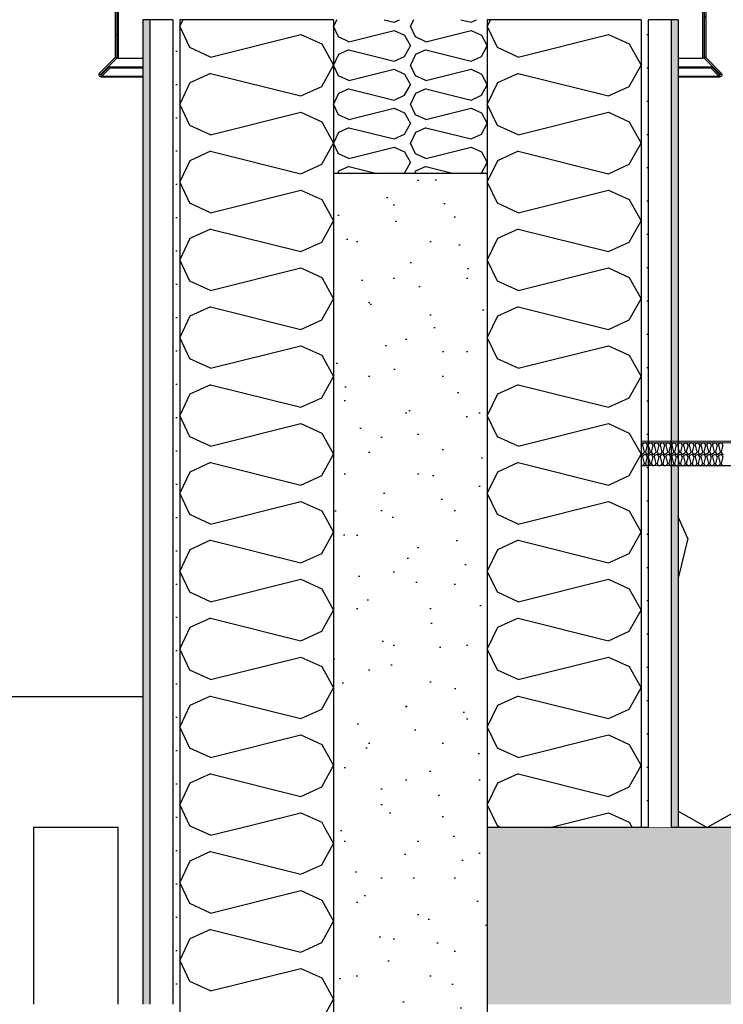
# Model space of a CAD drawing. Header units: millimetres. Extents: x -8544 to 51179, y -2070 to 23603.
# Tile 7 of 174: x -5291 to -4376, y 6620 to 7900. Entities that reach past the tile are written whole.
import ezdxf
from ezdxf.enums import TextEntityAlignment as Align

# ---------------------------------------------------------------- set-up
doc = ezdxf.new("R2010")
doc.units = ezdxf.units.MM
doc.header["$LTSCALE"] = 0.5
doc.header["$MEASUREMENT"] = 0
for name, pattern in [('Akselinje', [1500, 1000, -200, 100, -200]), ('PLINE', [0]), ('Wipeout_Contour', [2000, 0, -2000])]:
    doc.linetypes.add(name, pattern=pattern)
for name, color, linetype in [('2314 Bærende yttervegger_ lettklinker', 7, 'Continuous'), ('2314 Bærende yttervegger_ lettklinker (Skravur)', 7, 'Continuous'), ('232- Ikke-bærende yttervegger', 7, 'Continuous'), ('232- Ikke-bærende yttervegger (Skravur)(Nye konstruksjoner)', 7, 'Continuous'), ('232- Ikke-bærende yttervegger(Nye konstruksjoner)', 7, 'Continuous'), ('235- Utvendig kledning og overflate (Skravur)(Nye konstruksjoner)', 7, 'Continuous'), ('235- Utvendig kledning og overflate(Nye konstruksjoner)', 7, 'Continuous'), ('24-- Innervegger', 7, 'Continuous'), ('251- Frittbærende dekker', 7, 'Continuous'), ('251- Frittbærende dekker (Skravur)', 7, 'Continuous'), ('261- Primærkonstruksjon (tak) (Skravur)(Nye konstruksjoner)', 7, 'Continuous'), ('261- Primærkonstruksjon (tak)(Nye konstruksjoner)', 7, 'Continuous'), ('262- Taktekking (Skravur)(Nye konstruksjoner)', 7, 'Continuous'), ('265- Gesimser_ takrenner og nedløp (Skravur)(Nye konstruksjoner)', 7, 'Continuous'), ('265- Gesimser_ takrenner og nedløp(Nye konstruksjoner)', 7, 'Continuous'), ('82-- Modullinjer', 7, 'Continuous')]:
    doc.layers.add(name, color=color, linetype=linetype)
doc.layers.add('262- Taktekking(Nye konstruksjoner)', color=7, linetype='Continuous', lineweight=0)
doc.styles.add('GENERATED_STYLE_1', font='arial.ttf')
pattern_1 = [(45, (0, 150), (-47.7297, 47.7297), [0, -45, 0, -67.5]), (110, (150, 150), (63.42925, 23.08636), [0, -33, 0, -57])]
pattern_2 = [(0, (0, 0), (0, 43.30127), [0, -25]), (0, (12.5, 21.65), (0, 43.30127), [0, -25])]
pattern_3 = [(45, (0, 0), (-79.5495, 79.5495), []), (45, (-26.52, 26.52), (-79.5495, 79.5495), [])]

# ---------------------------------------------------------------- blocks, each defined once
blk = doc.blocks.new('*X106')
at = {"layer": '232- Ikke-bærende yttervegger (Skravur)(Nye konstruksjoner)', "linetype": 'PLINE'}
for p, q in [((-5042.9, 6839.7), (-5065.5, 6850)), ((-5042.9, 6839.7), (-5001.8, 6850)), ((-4894.7, 6850), (-4883.1, 6829.1)), ((-4898.5, 6801.5), (-4883.1, 6829.1)), ((-5042.9, 6818.5), (-5070, 6806.2)), ((-5042.9, 6818.5), (-4925.6, 6789.1)), ((-5070, 6806.2), (-5083.1, 6778.5)), ((-4925.6, 6789.1), (-4898.5, 6801.5)), ((-5070, 6750.9), (-5083.1, 6778.5)), ((-5042.9, 6738.6), (-4925.6, 6767.9)), ((-4925.6, 6767.9), (-4898.5, 6755.6)), ((-5042.9, 6738.6), (-5070, 6750.9)), ((-4898.5, 6755.6), (-4883.1, 6727.9)), ((-4898.5, 6700.3), (-4883.1, 6727.9)), ((-5042.9, 6717.3), (-5070, 6705)), ((-5042.9, 6717.3), (-4925.6, 6688)), ((-5070, 6705), (-5083.1, 6677.3)), ((-4925.6, 6688), (-4898.5, 6700.3)), ((-5070, 6649.7), (-5083.1, 6677.3)), ((-5042.9, 6637.4), (-4925.6, 6666.7)), ((-4925.6, 6666.7), (-4898.5, 6654.4)), ((-5042.9, 6637.4), (-5070, 6649.7)), ((-4898.5, 6654.4), (-4883.1, 6626.8)), ((-4898.5, 6599.1), (-4883.1, 6626.8))]:
    blk.add_line(p, q, dxfattribs=at)
blk = doc.blocks.new('*X108')
at = {"layer": '232- Ikke-bærende yttervegger (Skravur)(Nye konstruksjoner)', "linetype": 'PLINE'}
for p, q in [((-5079, 7900), (-5083.1, 7891.4)), ((-5070, 7863.8), (-5083.1, 7891.4)), ((-5042.9, 7851.5), (-4925.6, 7880.8)), ((-4925.6, 7880.8), (-4898.5, 7868.5)), ((-5042.9, 7851.5), (-5070, 7863.8)), ((-4898.5, 7868.5), (-4883.1, 7840.8)), ((-4898.5, 7813.2), (-4883.1, 7840.8)), ((-5042.9, 7830.2), (-5070, 7817.9)), ((-5042.9, 7830.2), (-4925.6, 7800.9)), ((-5070, 7817.9), (-5083.1, 7790.2)), ((-4925.6, 7800.9), (-4898.5, 7813.2)), ((-5070, 7762.6), (-5083.1, 7790.2)), ((-5042.9, 7750.3), (-4925.6, 7779.6)), ((-4925.6, 7779.6), (-4898.5, 7767.3)), ((-5042.9, 7750.3), (-5070, 7762.6)), ((-4898.5, 7767.3), (-4883.1, 7739.7)), ((-4898.5, 7712), (-4883.1, 7739.7)), ((-5042.9, 7729), (-5070, 7716.7)), ((-5042.9, 7729), (-4925.6, 7699.7)), ((-5070, 7716.7), (-5083.1, 7689.1)), ((-4925.6, 7699.7), (-4898.5, 7712)), ((-5070, 7661.4), (-5083.1, 7689.1)), ((-5042.9, 7649.1), (-4925.6, 7678.4)), ((-4925.6, 7678.4), (-4898.5, 7666.1)), ((-5042.9, 7649.1), (-5070, 7661.4)), ((-4898.5, 7666.1), (-4883.1, 7638.5)), ((-4898.5, 7610.9), (-4883.1, 7638.5)), ((-5042.9, 7627.9), (-5070, 7615.5)), ((-5042.9, 7627.9), (-4925.6, 7598.5)), ((-5070, 7615.5), (-5083.1, 7587.9)), ((-4925.6, 7598.5), (-4898.5, 7610.9)), ((-5070, 7560.3), (-5083.1, 7587.9)), ((-5042.9, 7547.9), (-4925.6, 7577.3)), ((-4925.6, 7577.3), (-4898.5, 7564.9)), ((-4898.5, 7564.9), (-4883.1, 7537.3)), ((-5042.9, 7547.9), (-5070, 7560.3)), ((-5042.9, 7526.7), (-5070, 7514.4)), ((-5042.9, 7526.7), (-4925.6, 7497.4)), ((-4898.5, 7509.7), (-4883.1, 7537.3)), ((-5070, 7514.4), (-5083.1, 7486.7)), ((-4925.6, 7497.4), (-4898.5, 7509.7)), ((-5070, 7459.1), (-5083.1, 7486.7)), ((-5042.9, 7446.8), (-4925.6, 7476.1)), ((-4925.6, 7476.1), (-4898.5, 7463.8)), ((-4898.5, 7463.8), (-4883.1, 7436.1)), ((-5042.9, 7446.8), (-5070, 7459.1)), ((-5042.9, 7425.5), (-5070, 7413.2)), ((-5042.9, 7425.5), (-4925.6, 7396.2)), ((-4898.5, 7408.5), (-4883.1, 7436.1)), ((-5070, 7413.2), (-5083.1, 7385.6)), ((-4925.6, 7396.2), (-4898.5, 7408.5)), ((-5070, 7357.9), (-5083.1, 7385.6)), ((-5042.9, 7345.6), (-4925.6, 7374.9)), ((-4925.6, 7374.9), (-4898.5, 7362.6)), ((-4898.5, 7362.6), (-4883.1, 7335)), ((-5042.9, 7345.6), (-5070, 7357.9)), ((-4898.5, 7307.3), (-4883.1, 7335)), ((-5042.9, 7324.3), (-5070, 7312)), ((-5042.9, 7324.3), (-4925.6, 7295)), ((-5070, 7312), (-5083.1, 7284.4)), ((-4925.6, 7295), (-4898.5, 7307.3)), ((-5070, 7256.8), (-5083.1, 7284.4)), ((-5042.9, 7244.4), (-4925.6, 7273.8)), ((-4925.6, 7273.8), (-4898.5, 7261.4)), ((-4898.5, 7261.4), (-4883.1, 7233.8)), ((-5042.9, 7244.4), (-5070, 7256.8)), ((-4898.5, 7206.2), (-4883.1, 7233.8)), ((-5042.9, 7223.2), (-5070, 7210.8)), ((-5042.9, 7223.2), (-4925.6, 7193.8)), ((-5070, 7210.8), (-5083.1, 7183.2)), ((-4925.6, 7193.8), (-4898.5, 7206.2)), ((-5070, 7155.6), (-5083.1, 7183.2)), ((-5042.9, 7143.3), (-4925.6, 7172.6)), ((-4925.6, 7172.6), (-4898.5, 7160.3)), ((-5042.9, 7143.3), (-5070, 7155.6)), ((-4898.5, 7160.3), (-4883.1, 7132.6)), ((-4898.5, 7105), (-4883.1, 7132.6)), ((-5042.9, 7122), (-5070, 7109.7)), ((-5042.9, 7122), (-4925.6, 7092.7)), ((-5070, 7109.7), (-5083.1, 7082)), ((-4925.6, 7092.7), (-4898.5, 7105)), ((-5070, 7054.4), (-5083.1, 7082)), ((-5042.9, 7042.1), (-4925.6, 7071.4)), ((-4925.6, 7071.4), (-4898.5, 7059.1)), ((-5042.9, 7042.1), (-5070, 7054.4)), ((-4898.5, 7059.1), (-4883.1, 7031.5)), ((-4898.5, 7003.8), (-4883.1, 7031.5)), ((-5042.9, 7020.8), (-5070, 7008.5)), ((-5042.9, 7020.8), (-4925.6, 6991.5)), ((-5070, 7008.5), (-5083.1, 6980.9)), ((-4925.6, 6991.5), (-4898.5, 7003.8)), ((-5070, 6953.2), (-5083.1, 6980.9)), ((-5042.9, 6940.9), (-4925.6, 6970.2)), ((-4925.6, 6970.2), (-4898.5, 6957.9)), ((-5042.9, 6940.9), (-5070, 6953.2)), ((-4898.5, 6957.9), (-4883.1, 6930.3)), ((-4898.5, 6902.7), (-4883.1, 6930.3)), ((-5042.9, 6919.7), (-5070, 6907.3)), ((-5042.9, 6919.7), (-4925.6, 6890.3)), ((-5070, 6907.3), (-5083.1, 6879.7)), ((-4925.6, 6890.3), (-4898.5, 6902.7)), ((-5070, 6852.1), (-5083.1, 6879.7)), ((-5001.8, 6850), (-4925.6, 6869.1)), ((-4925.6, 6869.1), (-4898.5, 6856.7)), ((-5065.5, 6850), (-5070, 6852.1)), ((-4898.5, 6856.7), (-4894.7, 6850))]:
    blk.add_line(p, q, dxfattribs=at)
blk = doc.blocks.new('*X109')
at = {"layer": '232- Ikke-bærende yttervegger (Skravur)(Nye konstruksjoner)', "linetype": 'PLINE'}
for p, q in [((-4679, 7900), (-4683.1, 7891.4)), ((-4670, 7863.8), (-4683.1, 7891.4)), ((-4642.9, 7851.5), (-4525.6, 7880.8)), ((-4525.6, 7880.8), (-4498.5, 7868.5)), ((-4642.9, 7851.5), (-4670, 7863.8)), ((-4498.5, 7868.5), (-4483.1, 7840.8)), ((-4498.5, 7813.2), (-4483.1, 7840.8)), ((-4642.9, 7830.2), (-4670, 7817.9)), ((-4642.9, 7830.2), (-4525.6, 7800.9)), ((-4670, 7817.9), (-4683.1, 7790.2)), ((-4525.6, 7800.9), (-4498.5, 7813.2)), ((-4670, 7762.6), (-4683.1, 7790.2)), ((-4642.9, 7750.3), (-4525.6, 7779.6)), ((-4525.6, 7779.6), (-4498.5, 7767.3)), ((-4642.9, 7750.3), (-4670, 7762.6)), ((-4498.5, 7767.3), (-4483.1, 7739.7)), ((-4498.5, 7712), (-4483.1, 7739.7)), ((-4642.9, 7729), (-4670, 7716.7)), ((-4642.9, 7729), (-4525.6, 7699.7)), ((-4670, 7716.7), (-4683.1, 7689.1)), ((-4525.6, 7699.7), (-4498.5, 7712)), ((-4670, 7661.4), (-4683.1, 7689.1)), ((-4642.9, 7649.1), (-4525.6, 7678.4)), ((-4525.6, 7678.4), (-4498.5, 7666.1)), ((-4642.9, 7649.1), (-4670, 7661.4)), ((-4498.5, 7666.1), (-4483.1, 7638.5)), ((-4498.5, 7610.9), (-4483.1, 7638.5)), ((-4642.9, 7627.9), (-4670, 7615.5)), ((-4642.9, 7627.9), (-4525.6, 7598.5)), ((-4670, 7615.5), (-4683.1, 7587.9)), ((-4525.6, 7598.5), (-4498.5, 7610.9)), ((-4670, 7560.3), (-4683.1, 7587.9)), ((-4642.9, 7547.9), (-4525.6, 7577.3)), ((-4525.6, 7577.3), (-4498.5, 7564.9)), ((-4498.5, 7564.9), (-4483.1, 7537.3)), ((-4642.9, 7547.9), (-4670, 7560.3)), ((-4642.9, 7526.7), (-4670, 7514.4)), ((-4642.9, 7526.7), (-4525.6, 7497.4)), ((-4498.5, 7509.7), (-4483.1, 7537.3)), ((-4670, 7514.4), (-4683.1, 7486.7)), ((-4525.6, 7497.4), (-4498.5, 7509.7)), ((-4670, 7459.1), (-4683.1, 7486.7)), ((-4642.9, 7446.8), (-4525.6, 7476.1)), ((-4525.6, 7476.1), (-4498.5, 7463.8)), ((-4498.5, 7463.8), (-4483.1, 7436.1)), ((-4642.9, 7446.8), (-4670, 7459.1)), ((-4642.9, 7425.5), (-4670, 7413.2)), ((-4642.9, 7425.5), (-4525.6, 7396.2)), ((-4498.5, 7408.5), (-4483.1, 7436.1)), ((-4670, 7413.2), (-4683.1, 7385.6)), ((-4525.6, 7396.2), (-4498.5, 7408.5)), ((-4670, 7357.9), (-4683.1, 7385.6)), ((-4642.9, 7345.6), (-4525.6, 7374.9)), ((-4525.6, 7374.9), (-4498.5, 7362.6)), ((-4498.5, 7362.6), (-4483.1, 7335)), ((-4642.9, 7345.6), (-4670, 7357.9)), ((-4498.5, 7307.3), (-4483.1, 7335)), ((-4642.9, 7324.3), (-4670, 7312)), ((-4642.9, 7324.3), (-4525.6, 7295)), ((-4670, 7312), (-4683.1, 7284.4)), ((-4525.6, 7295), (-4498.5, 7307.3)), ((-4670, 7256.8), (-4683.1, 7284.4)), ((-4642.9, 7244.4), (-4525.6, 7273.8)), ((-4525.6, 7273.8), (-4498.5, 7261.4)), ((-4498.5, 7261.4), (-4483.1, 7233.8)), ((-4642.9, 7244.4), (-4670, 7256.8)), ((-4498.5, 7206.2), (-4483.1, 7233.8)), ((-4642.9, 7223.2), (-4670, 7210.8)), ((-4642.9, 7223.2), (-4525.6, 7193.8)), ((-4670, 7210.8), (-4683.1, 7183.2)), ((-4525.6, 7193.8), (-4498.5, 7206.2)), ((-4670, 7155.6), (-4683.1, 7183.2)), ((-4642.9, 7143.3), (-4525.6, 7172.6)), ((-4525.6, 7172.6), (-4498.5, 7160.3)), ((-4642.9, 7143.3), (-4670, 7155.6)), ((-4498.5, 7160.3), (-4483.1, 7132.6)), ((-4498.5, 7105), (-4483.1, 7132.6)), ((-4642.9, 7122), (-4670, 7109.7)), ((-4642.9, 7122), (-4525.6, 7092.7)), ((-4670, 7109.7), (-4683.1, 7082)), ((-4525.6, 7092.7), (-4498.5, 7105)), ((-4670, 7054.4), (-4683.1, 7082)), ((-4642.9, 7042.1), (-4525.6, 7071.4)), ((-4525.6, 7071.4), (-4498.5, 7059.1)), ((-4642.9, 7042.1), (-4670, 7054.4)), ((-4498.5, 7059.1), (-4483.1, 7031.5)), ((-4498.5, 7003.8), (-4483.1, 7031.5)), ((-4642.9, 7020.8), (-4670, 7008.5)), ((-4642.9, 7020.8), (-4525.6, 6991.5)), ((-4670, 7008.5), (-4683.1, 6980.9)), ((-4525.6, 6991.5), (-4498.5, 7003.8)), ((-4670, 6953.2), (-4683.1, 6980.9)), ((-4642.9, 6940.9), (-4525.6, 6970.2)), ((-4525.6, 6970.2), (-4498.5, 6957.9)), ((-4642.9, 6940.9), (-4670, 6953.2)), ((-4498.5, 6957.9), (-4483.1, 6930.3)), ((-4498.5, 6902.7), (-4483.1, 6930.3)), ((-4642.9, 6919.7), (-4670, 6907.3)), ((-4642.9, 6919.7), (-4525.6, 6890.3)), ((-4670, 6907.3), (-4683.1, 6879.7)), ((-4525.6, 6890.3), (-4498.5, 6902.7)), ((-4670, 6852.1), (-4683.1, 6879.7)), ((-4601.8, 6850), (-4525.6, 6869.1)), ((-4525.6, 6869.1), (-4498.5, 6856.7)), ((-4665.5, 6850), (-4670, 6852.1)), ((-4498.5, 6856.7), (-4494.7, 6850))]:
    blk.add_line(p, q, dxfattribs=at)
blk = doc.blocks.new('*X110')
at = {"layer": '261- Primærkonstruksjon (tak) (Skravur)(Nye konstruksjoner)', "linetype": 'PLINE'}
for p, q in [((-4422.3, 7225.5), (-4435.1, 7253.7)), ((-4422.3, 7225.5), (-4435.1, 7174.2)), ((-4332.4, 6886.2), (-4397.3, 6850)), ((-4435.1, 6871.1), (-4397.3, 6850))]:
    blk.add_line(p, q, dxfattribs=at)
blk = doc.blocks.new('*X112')
at = {"layer": '262- Taktekking (Skravur)(Nye konstruksjoner)', "linetype": 'PLINE'}
for p, q in [((-4482.9, 7346.9), (-4483.1, 7347.4)), ((-4481.3, 7346.9), (-4480.3, 7348.9)), ((-4480.3, 7348.9), (-4478.3, 7349.9)), ((-4476.2, 7348.9), (-4478.3, 7349.9)), ((-4475.3, 7346.9), (-4476.2, 7348.9)), ((-4473.7, 7346.9), (-4472.7, 7348.9)), ((-4472.7, 7348.9), (-4470.7, 7349.9)), ((-4468.6, 7348.9), (-4470.7, 7349.9)), ((-4467.7, 7346.9), (-4468.6, 7348.9)), ((-4466.1, 7346.9), (-4465.2, 7348.9)), ((-4465.2, 7348.9), (-4463.1, 7349.9)), ((-4461, 7348.9), (-4463.1, 7349.9)), ((-4460.1, 7346.9), (-4461, 7348.9)), ((-4458.5, 7346.9), (-4457.6, 7348.9)), ((-4457.6, 7348.9), (-4455.5, 7349.9)), ((-4453.4, 7348.9), (-4455.5, 7349.9)), ((-4452.5, 7346.9), (-4453.4, 7348.9)), ((-4450.9, 7346.9), (-4450, 7348.9)), ((-4450, 7348.9), (-4447.9, 7349.9)), ((-4445.8, 7348.9), (-4447.9, 7349.9)), ((-4444.9, 7346.9), (-4445.8, 7348.9)), ((-4443.3, 7346.9), (-4442.4, 7348.9)), ((-4442.4, 7348.9), (-4440.3, 7349.9)), ((-4438.2, 7348.9), (-4440.3, 7349.9)), ((-4437.3, 7346.9), (-4438.2, 7348.9)), ((-4435.7, 7346.9), (-4434.8, 7348.9)), ((-4434.8, 7348.9), (-4432.7, 7349.9)), ((-4430.6, 7348.9), (-4432.7, 7349.9)), ((-4429.7, 7346.9), (-4430.6, 7348.9)), ((-4428.1, 7346.9), (-4427.2, 7348.9)), ((-4427.2, 7348.9), (-4425.1, 7349.9)), ((-4423.1, 7348.9), (-4425.1, 7349.9)), ((-4422.1, 7346.9), (-4423.1, 7348.9)), ((-4420.5, 7346.9), (-4419.6, 7348.9)), ((-4419.6, 7348.9), (-4417.5, 7349.9)), ((-4415.5, 7348.9), (-4417.5, 7349.9)), ((-4414.5, 7346.9), (-4415.5, 7348.9)), ((-4412.9, 7346.9), (-4412, 7348.9)), ((-4412, 7348.9), (-4409.9, 7349.9)), ((-4407.9, 7348.9), (-4409.9, 7349.9)), ((-4406.9, 7346.9), (-4407.9, 7348.9)), ((-4405.4, 7346.9), (-4404.4, 7348.9)), ((-4404.4, 7348.9), (-4402.4, 7349.9)), ((-4400.3, 7348.9), (-4402.4, 7349.9)), ((-4399.4, 7346.9), (-4400.3, 7348.9)), ((-4397.8, 7346.9), (-4396.8, 7348.9)), ((-4396.8, 7348.9), (-4394.8, 7349.9)), ((-4392.7, 7348.9), (-4394.8, 7349.9)), ((-4391.8, 7346.9), (-4392.7, 7348.9)), ((-4390.2, 7346.9), (-4389.2, 7348.9)), ((-4389.2, 7348.9), (-4387.2, 7349.9)), ((-4385.1, 7348.9), (-4387.2, 7349.9)), ((-4384.2, 7346.9), (-4385.1, 7348.9)), ((-4382.6, 7346.9), (-4381.7, 7348.9)), ((-4381.7, 7348.9), (-4379.6, 7349.9)), ((-4377.5, 7348.9), (-4379.6, 7349.9)), ((-4376.6, 7346.9), (-4377.5, 7348.9)), ((-4482.9, 7346.9), (-4483.1, 7346)), ((-4483.1, 7335.4), (-4482.1, 7334.9)), ((-4480, 7336), (-4482.1, 7334.9)), ((-4481.3, 7346.9), (-4479.1, 7338.1)), ((-4480.3, 7333.9), (-4478.3, 7334.9)), ((-4479.1, 7338.1), (-4480, 7336)), ((-4476.2, 7333.9), (-4478.3, 7334.9)), ((-4475.3, 7346.9), (-4477.5, 7338.1)), ((-4477.5, 7338.1), (-4476.5, 7336)), ((-4476.5, 7336), (-4474.5, 7334.9)), ((-4472.4, 7336), (-4474.5, 7334.9)), ((-4473.7, 7346.9), (-4471.5, 7338.1)), ((-4472.7, 7333.9), (-4470.7, 7334.9)), ((-4471.5, 7338.1), (-4472.4, 7336)), ((-4468.6, 7333.9), (-4470.7, 7334.9)), ((-4467.7, 7346.9), (-4469.9, 7338.1)), ((-4469.9, 7338.1), (-4468.9, 7336)), ((-4468.9, 7336), (-4466.9, 7334.9)), ((-4464.8, 7336), (-4466.9, 7334.9)), ((-4466.1, 7346.9), (-4463.9, 7338.1)), ((-4465.2, 7333.9), (-4463.1, 7334.9)), ((-4463.9, 7338.1), (-4464.8, 7336)), ((-4461, 7333.9), (-4463.1, 7334.9)), ((-4460.1, 7346.9), (-4462.3, 7338.1)), ((-4462.3, 7338.1), (-4461.4, 7336)), ((-4461.4, 7336), (-4459.3, 7334.9)), ((-4457.2, 7336), (-4459.3, 7334.9)), ((-4458.5, 7346.9), (-4456.3, 7338.1)), ((-4457.6, 7333.9), (-4455.5, 7334.9)), ((-4456.3, 7338.1), (-4457.2, 7336)), ((-4453.4, 7333.9), (-4455.5, 7334.9)), ((-4452.5, 7346.9), (-4454.7, 7338.1)), ((-4454.7, 7338.1), (-4453.8, 7336)), ((-4453.8, 7336), (-4451.7, 7334.9)), ((-4449.6, 7336), (-4451.7, 7334.9)), ((-4450.9, 7346.9), (-4448.7, 7338.1)), ((-4450, 7333.9), (-4447.9, 7334.9)), ((-4448.7, 7338.1), (-4449.6, 7336)), ((-4445.8, 7333.9), (-4447.9, 7334.9)), ((-4444.9, 7346.9), (-4447.1, 7338.1)), ((-4447.1, 7338.1), (-4446.2, 7336)), ((-4446.2, 7336), (-4444.1, 7334.9)), ((-4442, 7336), (-4444.1, 7334.9)), ((-4443.3, 7346.9), (-4441.1, 7338.1)), ((-4442.4, 7333.9), (-4440.3, 7334.9)), ((-4441.1, 7338.1), (-4442, 7336)), ((-4438.2, 7333.9), (-4440.3, 7334.9)), ((-4437.3, 7346.9), (-4439.5, 7338.1)), ((-4439.5, 7338.1), (-4438.6, 7336)), ((-4438.6, 7336), (-4436.5, 7334.9)), ((-4434.4, 7336), (-4436.5, 7334.9)), ((-4435.7, 7346.9), (-4433.5, 7338.1)), ((-4434.8, 7333.9), (-4432.7, 7334.9)), ((-4433.5, 7338.1), (-4434.4, 7336)), ((-4430.6, 7333.9), (-4432.7, 7334.9)), ((-4429.7, 7346.9), (-4431.9, 7338.1)), ((-4431.9, 7338.1), (-4431, 7336)), ((-4431, 7336), (-4428.9, 7334.9)), ((-4426.8, 7336), (-4428.9, 7334.9)), ((-4428.1, 7346.9), (-4425.9, 7338.1)), ((-4427.2, 7333.9), (-4425.1, 7334.9)), ((-4425.9, 7338.1), (-4426.8, 7336)), ((-4423.1, 7333.9), (-4425.1, 7334.9)), ((-4422.1, 7346.9), (-4424.3, 7338.1)), ((-4424.3, 7338.1), (-4423.4, 7336)), ((-4423.4, 7336), (-4421.3, 7334.9)), ((-4419.3, 7336), (-4421.3, 7334.9)), ((-4420.5, 7346.9), (-4418.3, 7338.1)), ((-4419.6, 7333.9), (-4417.5, 7334.9)), ((-4418.3, 7338.1), (-4419.3, 7336)), ((-4415.5, 7333.9), (-4417.5, 7334.9)), ((-4414.5, 7346.9), (-4416.7, 7338.1)), ((-4416.7, 7338.1), (-4415.8, 7336)), ((-4415.8, 7336), (-4413.7, 7334.9)), ((-4411.7, 7336), (-4413.7, 7334.9)), ((-4412.9, 7346.9), (-4410.7, 7338.1)), ((-4412, 7333.9), (-4409.9, 7334.9)), ((-4410.7, 7338.1), (-4411.7, 7336)), ((-4407.9, 7333.9), (-4409.9, 7334.9)), ((-4406.9, 7346.9), (-4409.1, 7338.1)), ((-4409.1, 7338.1), (-4408.2, 7336)), ((-4408.2, 7336), (-4406.2, 7334.9)), ((-4404.1, 7336), (-4406.2, 7334.9)), ((-4405.4, 7346.9), (-4403.2, 7338.1)), ((-4404.4, 7333.9), (-4402.4, 7334.9)), ((-4403.2, 7338.1), (-4404.1, 7336)), ((-4400.3, 7333.9), (-4402.4, 7334.9)), ((-4399.4, 7346.9), (-4401.6, 7338.1)), ((-4401.6, 7338.1), (-4400.6, 7336)), ((-4400.6, 7336), (-4398.6, 7334.9)), ((-4396.5, 7336), (-4398.6, 7334.9)), ((-4397.8, 7346.9), (-4395.6, 7338.1)), ((-4396.8, 7333.9), (-4394.8, 7334.9)), ((-4395.6, 7338.1), (-4396.5, 7336)), ((-4392.7, 7333.9), (-4394.8, 7334.9)), ((-4391.8, 7346.9), (-4394, 7338.1)), ((-4394, 7338.1), (-4393, 7336)), ((-4393, 7336), (-4391, 7334.9)), ((-4388.9, 7336), (-4391, 7334.9)), ((-4390.2, 7346.9), (-4388, 7338.1)), ((-4389.2, 7333.9), (-4387.2, 7334.9)), ((-4388, 7338.1), (-4388.9, 7336)), ((-4385.1, 7333.9), (-4387.2, 7334.9)), ((-4384.2, 7346.9), (-4386.4, 7338.1)), ((-4386.4, 7338.1), (-4385.5, 7336)), ((-4385.5, 7336), (-4383.4, 7334.9)), ((-4381.3, 7336), (-4383.4, 7334.9)), ((-4382.6, 7346.9), (-4380.4, 7338.1)), ((-4381.7, 7333.9), (-4379.6, 7334.9)), ((-4380.4, 7338.1), (-4381.3, 7336)), ((-4377.5, 7333.9), (-4379.6, 7334.9)), ((-4376.6, 7346.9), (-4378.8, 7338.1)), ((-4378.8, 7338.1), (-4377.9, 7336)), ((-4377.9, 7336), (-4375.8, 7334.9)), ((-4482.9, 7331.9), (-4483.1, 7332.4)), ((-4482.9, 7331.9), (-4483.1, 7331)), ((-4481.3, 7331.9), (-4480.3, 7333.9)), ((-4481.3, 7331.9), (-4479.1, 7323.1)), ((-4479.1, 7323.1), (-4480, 7321)), ((-4475.3, 7331.9), (-4477.5, 7323.1)), ((-4477.5, 7323.1), (-4476.5, 7321)), ((-4475.3, 7331.9), (-4476.2, 7333.9)), ((-4473.7, 7331.9), (-4472.7, 7333.9)), ((-4473.7, 7331.9), (-4471.5, 7323.1)), ((-4471.5, 7323.1), (-4472.4, 7321)), ((-4467.7, 7331.9), (-4469.9, 7323.1)), ((-4469.9, 7323.1), (-4468.9, 7321)), ((-4467.7, 7331.9), (-4468.6, 7333.9)), ((-4466.1, 7331.9), (-4465.2, 7333.9)), ((-4466.1, 7331.9), (-4463.9, 7323.1)), ((-4463.9, 7323.1), (-4464.8, 7321)), ((-4460.1, 7331.9), (-4462.3, 7323.1)), ((-4462.3, 7323.1), (-4461.4, 7321)), ((-4460.1, 7331.9), (-4461, 7333.9)), ((-4458.5, 7331.9), (-4457.6, 7333.9)), ((-4458.5, 7331.9), (-4456.3, 7323.1)), ((-4456.3, 7323.1), (-4457.2, 7321)), ((-4452.5, 7331.9), (-4454.7, 7323.1)), ((-4454.7, 7323.1), (-4453.8, 7321)), ((-4452.5, 7331.9), (-4453.4, 7333.9)), ((-4450.9, 7331.9), (-4450, 7333.9)), ((-4450.9, 7331.9), (-4448.7, 7323.1)), ((-4448.7, 7323.1), (-4449.6, 7321)), ((-4444.9, 7331.9), (-4447.1, 7323.1)), ((-4447.1, 7323.1), (-4446.2, 7321)), ((-4444.9, 7331.9), (-4445.8, 7333.9)), ((-4443.3, 7331.9), (-4442.4, 7333.9)), ((-4443.3, 7331.9), (-4441.1, 7323.1)), ((-4441.1, 7323.1), (-4442, 7321)), ((-4437.3, 7331.9), (-4439.5, 7323.1)), ((-4439.5, 7323.1), (-4438.6, 7321)), ((-4437.3, 7331.9), (-4438.2, 7333.9)), ((-4435.7, 7331.9), (-4434.8, 7333.9)), ((-4435.7, 7331.9), (-4433.5, 7323.1)), ((-4433.5, 7323.1), (-4434.4, 7321)), ((-4429.7, 7331.9), (-4431.9, 7323.1)), ((-4431.9, 7323.1), (-4431, 7321)), ((-4429.7, 7331.9), (-4430.6, 7333.9)), ((-4428.1, 7331.9), (-4427.2, 7333.9)), ((-4428.1, 7331.9), (-4425.9, 7323.1)), ((-4425.9, 7323.1), (-4426.8, 7321)), ((-4422.1, 7331.9), (-4424.3, 7323.1)), ((-4424.3, 7323.1), (-4423.4, 7321)), ((-4422.1, 7331.9), (-4423.1, 7333.9)), ((-4420.5, 7331.9), (-4419.6, 7333.9)), ((-4420.5, 7331.9), (-4418.3, 7323.1)), ((-4418.3, 7323.1), (-4419.3, 7321)), ((-4414.5, 7331.9), (-4416.7, 7323.1)), ((-4416.7, 7323.1), (-4415.8, 7321)), ((-4414.5, 7331.9), (-4415.5, 7333.9)), ((-4412.9, 7331.9), (-4412, 7333.9)), ((-4412.9, 7331.9), (-4410.7, 7323.1)), ((-4410.7, 7323.1), (-4411.7, 7321)), ((-4406.9, 7331.9), (-4409.1, 7323.1)), ((-4409.1, 7323.1), (-4408.2, 7321)), ((-4406.9, 7331.9), (-4407.9, 7333.9)), ((-4405.4, 7331.9), (-4404.4, 7333.9)), ((-4405.4, 7331.9), (-4403.2, 7323.1)), ((-4403.2, 7323.1), (-4404.1, 7321)), ((-4399.4, 7331.9), (-4401.6, 7323.1)), ((-4401.6, 7323.1), (-4400.6, 7321)), ((-4399.4, 7331.9), (-4400.3, 7333.9)), ((-4397.8, 7331.9), (-4396.8, 7333.9)), ((-4397.8, 7331.9), (-4395.6, 7323.1)), ((-4395.6, 7323.1), (-4396.5, 7321)), ((-4391.8, 7331.9), (-4394, 7323.1)), ((-4394, 7323.1), (-4393, 7321)), ((-4391.8, 7331.9), (-4392.7, 7333.9)), ((-4390.2, 7331.9), (-4389.2, 7333.9)), ((-4390.2, 7331.9), (-4388, 7323.1)), ((-4388, 7323.1), (-4388.9, 7321)), ((-4384.2, 7331.9), (-4386.4, 7323.1)), ((-4386.4, 7323.1), (-4385.5, 7321)), ((-4384.2, 7331.9), (-4385.1, 7333.9)), ((-4382.6, 7331.9), (-4381.7, 7333.9)), ((-4382.6, 7331.9), (-4380.4, 7323.1)), ((-4380.4, 7323.1), (-4381.3, 7321)), ((-4376.6, 7331.9), (-4378.8, 7323.1)), ((-4378.8, 7323.1), (-4377.9, 7321)), ((-4376.6, 7331.9), (-4377.5, 7333.9)), ((-4483.1, 7320.4), (-4482.1, 7319.9)), ((-4480, 7321), (-4482.1, 7319.9)), ((-4476.5, 7321), (-4474.5, 7319.9)), ((-4472.4, 7321), (-4474.5, 7319.9)), ((-4468.9, 7321), (-4466.9, 7319.9)), ((-4464.8, 7321), (-4466.9, 7319.9)), ((-4461.4, 7321), (-4459.3, 7319.9)), ((-4457.2, 7321), (-4459.3, 7319.9)), ((-4453.8, 7321), (-4451.7, 7319.9)), ((-4449.6, 7321), (-4451.7, 7319.9)), ((-4446.2, 7321), (-4444.1, 7319.9)), ((-4442, 7321), (-4444.1, 7319.9)), ((-4438.6, 7321), (-4436.5, 7319.9)), ((-4434.4, 7321), (-4436.5, 7319.9)), ((-4431, 7321), (-4428.9, 7319.9)), ((-4426.8, 7321), (-4428.9, 7319.9)), ((-4423.4, 7321), (-4421.3, 7319.9)), ((-4419.3, 7321), (-4421.3, 7319.9)), ((-4415.8, 7321), (-4413.7, 7319.9)), ((-4411.7, 7321), (-4413.7, 7319.9)), ((-4408.2, 7321), (-4406.2, 7319.9)), ((-4404.1, 7321), (-4406.2, 7319.9)), ((-4400.6, 7321), (-4398.6, 7319.9)), ((-4396.5, 7321), (-4398.6, 7319.9)), ((-4393, 7321), (-4391, 7319.9)), ((-4388.9, 7321), (-4391, 7319.9)), ((-4385.5, 7321), (-4383.4, 7319.9)), ((-4381.3, 7321), (-4383.4, 7319.9)), ((-4377.9, 7321), (-4375.8, 7319.9))]:
    blk.add_line(p, q, dxfattribs=at)
blk = doc.blocks.new('*X114')
at = {"layer": '265- Gesimser_ takrenner og nedløp (Skravur)(Nye konstruksjoner)', "linetype": 'PLINE'}
for p, q in [((-4779, 7900), (-4783.1, 7891.4)), ((-4717.4, 7900), (-4704.3, 7896.7)), ((-4704.3, 7896.7), (-4697.1, 7900)), ((-4776.5, 7877.6), (-4783.1, 7891.4)), ((-4763, 7871.4), (-4704.3, 7886.1)), ((-4704.3, 7886.1), (-4690.8, 7879.9)), ((-4763, 7871.4), (-4776.5, 7877.6)), ((-4690.8, 7879.9), (-4683.1, 7866.1)), ((-4763, 7860.8), (-4776.5, 7854.6)), ((-4763, 7860.8), (-4704.3, 7846.1)), ((-4690.8, 7852.3), (-4683.1, 7866.1)), ((-4776.5, 7854.6), (-4783.1, 7840.8)), ((-4704.3, 7846.1), (-4690.8, 7852.3)), ((-4776.5, 7827), (-4783.1, 7840.8)), ((-4763, 7820.8), (-4704.3, 7835.5)), ((-4704.3, 7835.5), (-4690.8, 7829.3)), ((-4763, 7820.8), (-4776.5, 7827)), ((-4690.8, 7829.3), (-4683.1, 7815.5)), ((-4763, 7810.2), (-4776.5, 7804.1)), ((-4763, 7810.2), (-4704.3, 7795.6)), ((-4690.8, 7801.7), (-4683.1, 7815.5)), ((-4776.5, 7804.1), (-4783.1, 7790.2)), ((-4704.3, 7795.6), (-4690.8, 7801.7)), ((-4776.5, 7776.4), (-4783.1, 7790.2)), ((-4763, 7770.3), (-4704.3, 7784.9)), ((-4704.3, 7784.9), (-4690.8, 7778.8)), ((-4763, 7770.3), (-4776.5, 7776.4)), ((-4690.8, 7778.8), (-4683.1, 7764.9)), ((-4763, 7759.6), (-4776.5, 7753.5)), ((-4763, 7759.6), (-4704.3, 7745)), ((-4690.8, 7751.1), (-4683.1, 7764.9)), ((-4776.5, 7753.5), (-4783.1, 7739.7)), ((-4704.3, 7745), (-4690.8, 7751.1)), ((-4776.5, 7725.8), (-4783.1, 7739.7)), ((-4763, 7719.7), (-4704.3, 7734.3)), ((-4704.3, 7734.3), (-4690.8, 7728.2)), ((-4763, 7719.7), (-4776.5, 7725.8)), ((-4690.8, 7728.2), (-4683.1, 7714.4)), ((-4763, 7709), (-4776.5, 7702.9)), ((-4763, 7709), (-4726.8, 7700)), ((-4690.8, 7700.5), (-4683.1, 7714.4)), ((-4776.5, 7702.9), (-4777.9, 7700)), ((-4692, 7700), (-4690.8, 7700.5))]:
    blk.add_line(p, q, dxfattribs=at)
blk = doc.blocks.new('*X115')
at = {"layer": '265- Gesimser_ takrenner og nedløp (Skravur)(Nye konstruksjoner)', "linetype": 'PLINE'}
for p, q in [((-4879, 7900), (-4883.1, 7891.4)), ((-4817.4, 7900), (-4804.3, 7896.7)), ((-4804.3, 7896.7), (-4797.1, 7900)), ((-4876.5, 7877.6), (-4883.1, 7891.4)), ((-4863, 7871.4), (-4804.3, 7886.1)), ((-4804.3, 7886.1), (-4790.8, 7879.9)), ((-4863, 7871.4), (-4876.5, 7877.6)), ((-4790.8, 7879.9), (-4783.1, 7866.1)), ((-4863, 7860.8), (-4876.5, 7854.6)), ((-4863, 7860.8), (-4804.3, 7846.1)), ((-4790.8, 7852.3), (-4783.1, 7866.1)), ((-4876.5, 7854.6), (-4883.1, 7840.8)), ((-4804.3, 7846.1), (-4790.8, 7852.3)), ((-4876.5, 7827), (-4883.1, 7840.8)), ((-4863, 7820.8), (-4804.3, 7835.5)), ((-4804.3, 7835.5), (-4790.8, 7829.3)), ((-4863, 7820.8), (-4876.5, 7827)), ((-4790.8, 7829.3), (-4783.1, 7815.5)), ((-4863, 7810.2), (-4876.5, 7804.1)), ((-4863, 7810.2), (-4804.3, 7795.6)), ((-4790.8, 7801.7), (-4783.1, 7815.5)), ((-4876.5, 7804.1), (-4883.1, 7790.2)), ((-4804.3, 7795.6), (-4790.8, 7801.7)), ((-4876.5, 7776.4), (-4883.1, 7790.2)), ((-4863, 7770.3), (-4804.3, 7784.9)), ((-4804.3, 7784.9), (-4790.8, 7778.8)), ((-4863, 7770.3), (-4876.5, 7776.4)), ((-4790.8, 7778.8), (-4783.1, 7764.9)), ((-4863, 7759.6), (-4876.5, 7753.5)), ((-4863, 7759.6), (-4804.3, 7745)), ((-4790.8, 7751.1), (-4783.1, 7764.9)), ((-4876.5, 7753.5), (-4883.1, 7739.7)), ((-4804.3, 7745), (-4790.8, 7751.1)), ((-4876.5, 7725.8), (-4883.1, 7739.7)), ((-4863, 7719.7), (-4804.3, 7734.3)), ((-4804.3, 7734.3), (-4790.8, 7728.2)), ((-4863, 7719.7), (-4876.5, 7725.8)), ((-4790.8, 7728.2), (-4783.1, 7714.4)), ((-4863, 7709), (-4876.5, 7702.9)), ((-4863, 7709), (-4826.8, 7700)), ((-4790.8, 7700.5), (-4783.1, 7714.4)), ((-4876.5, 7702.9), (-4877.9, 7700)), ((-4792, 7700), (-4790.8, 7700.5))]:
    blk.add_line(p, q, dxfattribs=at)
blk = doc.blocks.new('Standard grid marker[1]', base_point=(-4683.1, 12550))
at = {"layer": '82-- Modullinjer', "linetype": 'Akselinje'}
blk.add_line((-4683.1, 12350), (-4683.1, 1550), dxfattribs=at)
at = {"layer": '82-- Modullinjer', "style": 'GENERATED_STYLE_1'}
for tag, p in [('AC_MarkerText_1_0', (-4683.1, 12887.5)), ('AC_MarkerText_1_1', (-4683.1, 1187.5))]:
    blk.add_attdef(tag, text='', height=175, rotation=360, dxfattribs=at).set_placement(p, align=Align.TOP_CENTER)

msp = doc.modelspace()

# ---------------------------------------------------------------- hatches: boundary and pattern name
at = {"layer": '2314 Bærende yttervegger_ lettklinker (Skravur)', "linetype": 'Continuous'}
h = msp.add_hatch(dxfattribs=at)
h.set_pattern_fill('Lettklinker', color=256, style=0, pattern_type=2)
h.set_pattern_definition(pattern_1)
h.paths.add_polyline_path([(-4683.1, 6850), (-4683.1, 7700), (-4883.1, 7700), (-4883.1, 6850)])
h = msp.add_hatch(dxfattribs=at)
h.set_pattern_fill('Lettklinker', color=256, style=0, pattern_type=2)
h.set_pattern_definition(pattern_1)
h.paths.add_polyline_path([(-4683.1, 6850), (-4883.1, 6850), (-4883.1, 3650), (-4683.1, 3650)])
at = {"layer": '235- Utvendig kledning og overflate (Skravur)(Nye konstruksjoner)', "linetype": 'Continuous'}
h = msp.add_hatch(dxfattribs=at)
h.set_pattern_fill('Prikker_tett', color=256, style=0, pattern_type=2)
h.set_pattern_definition(pattern_2)
h.paths.add_polyline_path([(-5092.1, 7900), (-5092.1, 6620), (-5083.1, 6620), (-5083.1, 7900)])
h = msp.add_hatch(dxfattribs=at)
h.set_pattern_fill('Prikker_tett', color=256, style=0, pattern_type=2)
h.set_pattern_definition(pattern_2)
h.paths.add_polyline_path([(-4483.1, 7351.9), (-4474.1, 7351.9), (-4474.1, 7900), (-4483.1, 7900)])
h = msp.add_hatch(dxfattribs=at)
h.set_pattern_fill('Prikker_tett', color=256, style=0, pattern_type=2)
h.set_pattern_definition(pattern_2)
h.paths.add_polyline_path([(-4483.1, 6850), (-4474.1, 6850), (-4474.1, 7319.9), (-4483.1, 7319.9)])
at = {"layer": '251- Frittbærende dekker (Skravur)', "linetype": 'Continuous'}
h = msp.add_hatch(dxfattribs=at)
h.set_pattern_fill('Betong_strukturell', color=256, style=0, pattern_type=2)
h.set_pattern_definition([(0, (0, 0), (0, 311.769), [30, -150]), (0, (90, 155.9), (0, 311.769), [30, -150]), (60, (0, 0), (-270, 155.8846), [30, -150]), (60, (180, 0), (-270, 155.8846), [30, -150]), (120, (30, 0), (270, 155.8846), [30, -150]), (120, (210, 0), (270, 155.8846), [30, -150]), (0, (0, 30), (0, 60), [0, -60, 0, -90]), (45, (30, 30), (-42.4264, 42.4264), [0, -45, 0, -75])])
h.paths.add_polyline_path([(-4683.1, 6620), (12116.9, 6620), (12116.9, 6850), (-4683.1, 6850)])
at = {"layer": '265- Gesimser_ takrenner og nedløp (Skravur)(Nye konstruksjoner)', "linetype": 'Continuous'}
h = msp.add_hatch(dxfattribs=at)
h.set_pattern_fill('Skrålinjer_4', color=256, style=0, pattern_type=2)
h.set_pattern_definition(pattern_3)
h.paths.add_polyline_path([(-5165.1, 7964.6), (-5167.1, 7966.2), (-5167.1, 7850.8), (-5165.1, 7850)])
for points in [[(-5163.1, 7963), (-5165.1, 7964.6), (-5165.1, 7850), (-5163.1, 7850), (-5163.1, 7914), (-5163.1, 7944.6)], [(-4403.1, 7944.6), (-4403.1, 7914), (-4403.1, 7850), (-4401.1, 7850), (-4401.1, 7964.6), (-4403.1, 7963)]]:
    msp.add_hatch(color=256, dxfattribs=at).paths.add_polyline_path(points)
h = msp.add_hatch(dxfattribs=at)
h.set_pattern_fill('Skrålinjer_4', color=256, style=0, pattern_type=2)
h.set_pattern_definition(pattern_3)
h.paths.add_polyline_path([(-4401.1, 7850), (-4399.1, 7850.8), (-4399.1, 7966.2), (-4401.1, 7964.6)])
h = msp.add_hatch(dxfattribs=at)
h.set_pattern_fill('Skrålinjer_4', color=256, style=0, pattern_type=2)
h.set_pattern_definition(pattern_3)
h.paths.add_polyline_path([(-5167.1, 7850.8), (-5187.7, 7830.2), (-5186.3, 7828.8), (-5165.1, 7850)])
h = msp.add_hatch(dxfattribs=at)
h.set_pattern_fill('Skrålinjer_4', color=256, style=0, pattern_type=2)
h.set_pattern_definition(pattern_3)
h.paths.add_polyline_path([(-4401.1, 7850), (-4379.9, 7828.8), (-4378.4, 7830.2), (-4399.1, 7850.8)])
h = msp.add_hatch(dxfattribs=at)
h.set_pattern_fill('Skrålinjer_4', color=256, style=0, pattern_type=2)
h.set_pattern_definition(pattern_3)
h.paths.add_polyline_path([(-5175, 7838.7), (-5185.6, 7828.1), (-5184.2, 7826.7), (-5173.6, 7837.3)])
h = msp.add_hatch(dxfattribs=at)
h.set_pattern_fill('Skrålinjer_4', color=256, style=0, pattern_type=2)
h.set_pattern_definition(pattern_3)
h.paths.add_polyline_path([(-4392.6, 7837.3), (-4382, 7826.7), (-4380.6, 7828.1), (-4391.2, 7838.7)])
h = msp.add_hatch(dxfattribs=at)
h.set_pattern_fill('Skrålinjer_4', color=256, style=0, pattern_type=2)
h.set_pattern_definition(pattern_3)
h.paths.add_polyline_path([(-5187.7, 7830.2), (-5188.4, 7828.4), (-5187.7, 7826.7), (-5185.9, 7825.9), (-5184.2, 7826.7), (-5185.6, 7828.1), (-5186.3, 7828.8)])
h = msp.add_hatch(dxfattribs=at)
h.set_pattern_fill('Skrålinjer_4', color=256, style=0, pattern_type=2)
h.set_pattern_definition(pattern_3)
h.paths.add_polyline_path([(-4380.6, 7828.1), (-4382, 7826.7), (-4380.2, 7825.9), (-4378.4, 7826.7), (-4377.7, 7828.4), (-4378.4, 7830.2), (-4379.9, 7828.8)])

# ---------------------------------------------------------------- linework, layer by layer
at = {"layer": '2314 Bærende yttervegger_ lettklinker', "linetype": 'PLINE'}
msp.add_line((-4883.1, 6850), (-4883.1, 3650), dxfattribs=at)
at = {"layer": '2314 Bærende yttervegger_ lettklinker', "linetype": 'PLINE', "flags": 128}
for points in [[(-4683.1, 7700), (-4783.1, 7700), (-4883.1, 7700)], [(-4683.1, 6850), (-4683.1, 6620), (-4683.1, 3820)]]:
    msp.add_lwpolyline(points, dxfattribs=at)
at = {"layer": '232- Ikke-bærende yttervegger', "linetype": 'PLINE'}
for p, q in [((-5163.1, 6850), (-5273.1, 6850)), ((-5273.1, 6850), (-5273.1, 6620)), ((-5163.1, 6620), (-5163.1, 6850))]:
    msp.add_line(p, q, dxfattribs=at)
at = {"layer": '232- Ikke-bærende yttervegger(Nye konstruksjoner)', "linetype": 'PLINE'}
for p, q in [((-5083.1, 7900), (-5083.1, 6850)), ((-4883.1, 7900), (-5083.1, 7900)), ((-4483.1, 7900), (-4683.1, 7900))]:
    msp.add_line(p, q, dxfattribs=at)
at = {"layer": '232- Ikke-bærende yttervegger(Nye konstruksjoner)', "linetype": 'PLINE', "flags": 128}
for points in [[(-4883.1, 7900), (-4883.1, 7700), (-4883.1, 6850)], [(-4683.1, 7900), (-4683.1, 7700), (-4683.1, 6850)], [(-4483.1, 7900), (-4483.1, 7351.9), (-4483.1, 7349.9), (-4483.1, 7319.9), (-4483.1, 6850)], [(-5083.1, 6850), (-5083.1, 6620), (-5083.1, 3650)]]:
    msp.add_lwpolyline(points, dxfattribs=at)
at = {"layer": '235- Utvendig kledning og overflate(Nye konstruksjoner)', "linetype": 'PLINE'}
for p, q in [((-5167.1, 7966.2), (-5167.1, 7850.8)), ((-5165.1, 7964.6), (-5165.1, 7850)), ((-4401.1, 7964.6), (-4401.1, 7850)), ((-4399.1, 7966.2), (-4399.1, 7850.8)), ((-5163.1, 7914), (-5163.1, 7850)), ((-4403.1, 7914), (-4403.1, 7850)), ((-5131.1, 7900), (-5131.1, 6620)), ((-4435.1, 7900), (-4435.1, 6850)), ((-5165.1, 7850), (-5186.3, 7828.8)), ((-5167.1, 7850.8), (-5165.1, 7850)), ((-5163.1, 7850), (-5165.1, 7850)), ((-4401.1, 7850), (-4403.1, 7850)), ((-4399.1, 7850.8), (-4401.1, 7850)), ((-4401.1, 7850), (-4379.9, 7828.8)), ((-5175, 7838.7), (-5185.6, 7828.1)), ((-5175, 7838.7), (-5173.6, 7837.3)), ((-4391.2, 7838.7), (-4392.6, 7837.3)), ((-4391.2, 7838.7), (-4380.6, 7828.1)), ((-5188.4, 7828.4), (-5187.7, 7826.7)), ((-5187.7, 7830.2), (-5186.3, 7828.8)), ((-5187.7, 7826.7), (-5185.9, 7825.9)), ((-5186.3, 7828.8), (-5185.6, 7828.1)), ((-5185.6, 7828.1), (-5184.2, 7826.7)), ((-4380.6, 7828.1), (-4382, 7826.7)), ((-4379.9, 7828.8), (-4380.6, 7828.1)), ((-4378.4, 7826.7), (-4380.2, 7825.9)), ((-4378.4, 7830.2), (-4379.9, 7828.8)), ((-4377.7, 7828.4), (-4378.4, 7826.7))]:
    msp.add_line(p, q, dxfattribs=at)
at = {"layer": '235- Utvendig kledning og overflate(Nye konstruksjoner)', "linetype": 'PLINE', "flags": 128}
for points in [[(-5167.1, 7850.8), (-5187.7, 7830.2), (-5188.4, 7828.4)], [(-4399.1, 7850.8), (-4378.4, 7830.2), (-4377.7, 7828.4)], [(-5173.6, 7837.3), (-5184.2, 7826.7), (-5185.9, 7825.9)], [(-4392.6, 7837.3), (-4382, 7826.7), (-4380.2, 7825.9)]]:
    msp.add_lwpolyline(points, dxfattribs=at)
at = {"layer": '24-- Innervegger', "linetype": 'PLINE'}
msp.add_line((-6193, 7020), (-5131.1, 7020), dxfattribs=at)
at = {"layer": '251- Frittbærende dekker', "linetype": 'PLINE', "flags": 128}
msp.add_lwpolyline([(-2320.6, 6850), (-2333.1, 6850), (-2381.1, 6850), (-2383.1, 6850), (-2533.1, 6850), (-2583.1, 6850), (-2592.1, 6850), (-2622.1, 6850), (-2652.1, 6850), (-2671.1, 6850), (-4435.1, 6850), (-4444.1, 6850), (-4474.1, 6850), (-4483.1, 6850), (-4683.1, 6850)], dxfattribs=at)
at = {"layer": '261- Primærkonstruksjon (tak)(Nye konstruksjoner)', "linetype": 'PLINE'}
msp.add_line((-2583.1, 7319.9), (-4483.1, 7319.9), dxfattribs=at)
at = {"layer": '265- Gesimser_ takrenner og nedløp(Nye konstruksjoner)', "linetype": 'PLINE'}
for p, q in [((-5163.1, 7850), (-5131.1, 7850)), ((-4435.1, 7850), (-4403.1, 7850)), ((-5175, 7838.7), (-5131.1, 7838.7)), ((-5173.6, 7837.3), (-5131.1, 7837.3)), ((-4435.1, 7838.7), (-4391.2, 7838.7)), ((-4435.1, 7837.3), (-4392.6, 7837.3)), ((-5186.3, 7828.8), (-5184.9, 7828.8)), ((-5185.9, 7825.9), (-5131.1, 7825.9)), ((-5184.2, 7826.7), (-5131.1, 7826.7)), ((-4435.1, 7826.7), (-4382, 7826.7)), ((-4435.1, 7825.9), (-4380.2, 7825.9)), ((-4381.3, 7828.8), (-4379.9, 7828.8))]:
    msp.add_line(p, q, dxfattribs=at)

# ---------------------------------------------------------------- block references
at = {"layer": '232- Ikke-bærende yttervegger(Nye konstruksjoner)'}
for name in ['*X108', '*X109', '*X106']:
    msp.add_blockref(name, (0, 0), dxfattribs=at)
at = {"layer": '261- Primærkonstruksjon (tak)(Nye konstruksjoner)'}
msp.add_blockref('*X110', (0, 0), dxfattribs=at)
at = {"layer": '265- Gesimser_ takrenner og nedløp(Nye konstruksjoner)'}
for name in ['*X115', '*X114']:
    msp.add_blockref(name, (0, 0), dxfattribs=at)

# ---------------------------------------------------------------- next in the draw order: wipeouts: each hides what was drawn before it
at = {"linetype": 'Wipeout_Contour', "ltscale": 35536.192384}
msp.add_wipeout([(-5122.1, 7900), (-5122.1, 6620), (-5092.1, 6620), (-5092.1, 7900)], dxfattribs=at).dxf.layer = '235- Utvendig kledning og overflate (Skravur)(Nye konstruksjoner)'
at = {"linetype": 'Wipeout_Contour', "ltscale": 35340.123092}
msp.add_wipeout([(-4474.1, 7900), (-4474.1, 7351.9), (-4444.1, 7351.9), (-4444.1, 7900)], dxfattribs=at).dxf.layer = '235- Utvendig kledning og overflate (Skravur)(Nye konstruksjoner)'
at = {"linetype": 'Wipeout_Contour', "ltscale": 33489.247984}
msp.add_wipeout([(-4474.1, 6850), (-4444.1, 6850), (-4444.1, 7319.9), (-4474.1, 7319.9)], dxfattribs=at).dxf.layer = '235- Utvendig kledning og overflate (Skravur)(Nye konstruksjoner)'

# ---------------------------------------------------------------- next in the draw order: hatches: boundary and pattern name
at = {"layer": '235- Utvendig kledning og overflate (Skravur)(Nye konstruksjoner)', "linetype": 'Continuous'}
for points in [[(-5122.1, 7900), (-5131.1, 7900), (-5131.1, 6620), (-5122.1, 6620)], [(-4444.1, 7900), (-4444.1, 7351.9), (-4435.1, 7351.9), (-4435.1, 7900)], [(-4444.1, 6850), (-4435.1, 6850), (-4435.1, 7319.9), (-4444.1, 7319.9)]]:
    msp.add_hatch(color=256, dxfattribs=at).paths.add_polyline_path(points)
at = {"layer": '262- Taktekking (Skravur)(Nye konstruksjoner)', "linetype": 'Continuous'}
msp.add_hatch(color=256, dxfattribs=at).paths.add_polyline_path([(-4483.1, 7351.9), (-4483.1, 7349.9), (-2671.1, 7349.9), (-2671.1, 7351.9)])

# ---------------------------------------------------------------- next in the draw order: linework, layer by layer
at = {"layer": '235- Utvendig kledning og overflate(Nye konstruksjoner)', "linetype": 'PLINE'}
for p, q in [((-5122.1, 7900), (-5122.1, 6620)), ((-5092.1, 7900), (-5092.1, 6620)), ((-4474.1, 7900), (-4474.1, 6850)), ((-4444.1, 7900), (-4444.1, 6850))]:
    msp.add_line(p, q, dxfattribs=at)
at = {"layer": '235- Utvendig kledning og overflate(Nye konstruksjoner)', "linetype": 'PLINE', "flags": 128}
for points in [[(-5092.1, 7900), (-5122.1, 7900), (-5131.1, 7900)], [(-4435.1, 7900), (-4444.1, 7900), (-4474.1, 7900)]]:
    msp.add_lwpolyline(points, dxfattribs=at)
at = {"layer": '262- Taktekking(Nye konstruksjoner)', "linetype": 'PLINE'}
for p, q in [((-2583.1, 7351.9), (-4483.1, 7351.9)), ((-2583.1, 7349.9), (-4483.1, 7349.9))]:
    msp.add_line(p, q, dxfattribs=at)

# ---------------------------------------------------------------- next in the draw order: block references
at = {"layer": '262- Taktekking(Nye konstruksjoner)'}
msp.add_blockref('*X112', (0, 0), dxfattribs=at)
at = {"layer": '82-- Modullinjer', "linetype": 'PLINE'}
msp.add_blockref('Standard grid marker[1]', (-4683.1, 12550), dxfattribs=at)

doc.saveas('drawing.dxf')
